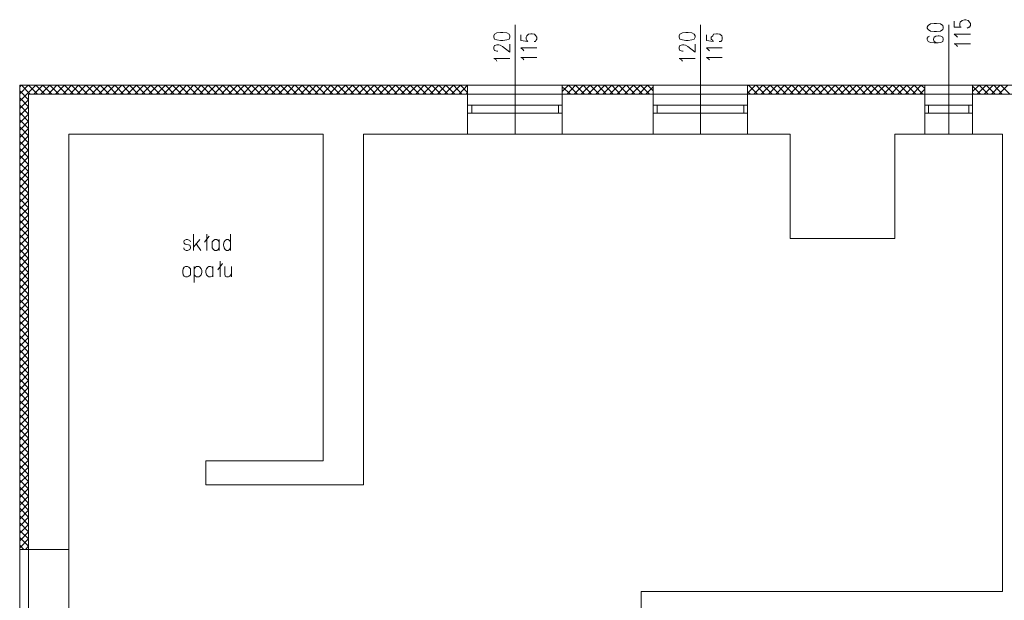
# Model space of a CAD drawing. Header units: centimetres. Extents: x -16053 to 7031, y -7778 to 254.
# Tile 8 of 256: x -14317 to -13070, y -5552 to -4817. Entities that reach past the tile are written whole.
import ezdxf

# ---------------------------------------------------------------- set-up
doc = ezdxf.new("R2010")
doc.units = ezdxf.units.CM
doc.header["$MEASUREMENT"] = 0
doc.layers.add('konstrukcja', color=250, linetype='CONTINUOUS', lineweight=15)

msp = doc.modelspace()

# ---------------------------------------------------------------- linework, layer by layer
at = {"layer": 'konstrukcja', "linetype": 'Continuous'}
for points in [[(-13689.12, -4961.66), (-13689.12, -4823.152)], [(-13454.493, -4961.66), (-13454.493, -4823.152)], [(-13167.329, -4827.331), (-13166.135, -4829.122), (-13163.15, -4830.913), (-13158.374, -4831.51), (-13155.389, -4831.51), (-13150.613, -4830.913), (-13147.628, -4829.122), (-13147.031, -4827.331), (-13147.031, -4826.137), (-13147.628, -4823.749), (-13150.613, -4821.958), (-13155.389, -4821.361), (-13158.374, -4821.361), (-13163.15, -4821.958), (-13166.135, -4823.749), (-13167.329, -4826.137), (-13167.329, -4827.331)], [(-13139.866, -4961.66), (-13139.866, -4823.152)], [(-13133.299, -4818.376), (-13133.299, -4826.137), (-13124.344, -4826.137), (-13125.538, -4826.137), (-13126.135, -4823.749), (-13126.135, -4821.361), (-13125.538, -4819.57), (-13123.15, -4817.779), (-13120.165, -4816.585), (-13118.374, -4816.585), (-13115.389, -4817.779), (-13113.598, -4819.57), (-13112.404, -4821.361), (-13112.404, -4823.749), (-13113.598, -4826.137), (-13114.792, -4826.137), (-13116.583, -4827.331)], [(-13715.986, -4838.674), (-13715.389, -4841.063), (-13712.404, -4842.257), (-13707.628, -4842.854), (-13704.643, -4842.854), (-13699.866, -4842.257), (-13696.881, -4841.063), (-13695.687, -4838.674), (-13695.687, -4836.883), (-13696.881, -4835.092), (-13699.866, -4833.301), (-13704.643, -4832.704), (-13707.628, -4832.704), (-13712.404, -4833.301), (-13715.389, -4835.092), (-13715.986, -4836.883), (-13715.986, -4838.674)], [(-13681.956, -4835.689), (-13681.956, -4842.854), (-13673.001, -4844.048), (-13674.195, -4842.854), (-13675.389, -4841.063), (-13675.389, -4838.674), (-13674.195, -4836.883), (-13672.404, -4835.092), (-13669.419, -4834.495), (-13667.628, -4834.495), (-13664.643, -4835.092), (-13662.852, -4836.883), (-13661.658, -4838.674), (-13661.658, -4841.063), (-13662.852, -4842.854), (-13663.449, -4844.048), (-13665.24, -4844.048)], [(-13481.359, -4838.674), (-13480.762, -4841.063), (-13477.18, -4842.257), (-13473.001, -4842.854), (-13470.016, -4842.854), (-13465.24, -4842.257), (-13462.255, -4841.063), (-13461.06, -4838.674), (-13461.06, -4836.883), (-13462.255, -4835.092), (-13465.24, -4833.301), (-13470.016, -4832.704), (-13473.001, -4832.704), (-13477.18, -4833.301), (-13480.762, -4835.092), (-13481.359, -4836.883), (-13481.359, -4838.674)], [(-13446.732, -4835.689), (-13446.732, -4842.854), (-13438.374, -4844.048), (-13438.971, -4842.854), (-13440.762, -4841.063), (-13440.762, -4838.674), (-13438.971, -4836.883), (-13437.777, -4835.092), (-13434.195, -4834.495), (-13433.001, -4834.495), (-13430.016, -4835.092), (-13427.628, -4836.883), (-13427.031, -4838.674), (-13427.031, -4841.063), (-13427.628, -4842.854), (-13428.822, -4844.048), (-13430.613, -4844.048)], [(-13164.344, -4837.48), (-13166.135, -4838.077), (-13167.329, -4839.869), (-13167.329, -4841.66), (-13166.135, -4844.048), (-13163.15, -4845.242), (-13158.374, -4845.839), (-13153.598, -4845.839), (-13150.016, -4845.242), (-13147.628, -4844.048), (-13147.031, -4841.66), (-13147.031, -4841.063), (-13147.628, -4838.674), (-13150.016, -4837.48), (-13152.404, -4836.883), (-13153.598, -4836.883), (-13156.583, -4837.48), (-13158.374, -4838.674), (-13159.568, -4841.063), (-13159.568, -4841.66), (-13158.374, -4844.048), (-13156.583, -4845.242), (-13153.598, -4845.839)], [(-13129.12, -4838.674), (-13130.314, -4837.48), (-13133.299, -4835.092), (-13112.404, -4835.092)], [(-13711.21, -4856.585), (-13712.404, -4856.585), (-13713.598, -4855.988), (-13715.389, -4855.391), (-13715.986, -4853.6), (-13715.986, -4851.212), (-13715.389, -4849.421), (-13713.598, -4848.824), (-13712.404, -4848.227), (-13710.016, -4848.227), (-13708.225, -4848.824), (-13705.24, -4850.615), (-13695.687, -4857.779), (-13695.687, -4847.63)], [(-13476.583, -4856.585), (-13477.18, -4856.585), (-13478.971, -4855.988), (-13480.762, -4855.391), (-13481.359, -4853.6), (-13481.359, -4851.212), (-13480.762, -4849.421), (-13478.971, -4848.824), (-13477.18, -4848.227), (-13475.389, -4848.227), (-13473.598, -4848.824), (-13470.613, -4850.615), (-13461.06, -4857.779), (-13461.06, -4847.63)], [(-13129.12, -4850.615), (-13130.314, -4848.824), (-13133.299, -4847.033), (-13112.404, -4847.033)], [(-13678.374, -4855.988), (-13678.971, -4854.794), (-13681.956, -4852.406), (-13661.658, -4852.406)], [(-13443.15, -4855.988), (-13444.344, -4854.794), (-13446.732, -4852.406), (-13427.031, -4852.406)], [(-13712.404, -4869.122), (-13713.001, -4867.331), (-13715.986, -4865.54), (-13695.687, -4865.54)], [(-13678.374, -4867.331), (-13678.971, -4866.137), (-13681.956, -4864.346), (-13661.658, -4864.346)], [(-13477.18, -4869.122), (-13478.374, -4867.331), (-13481.359, -4865.54), (-13461.06, -4865.54)], [(-13443.15, -4867.331), (-13444.344, -4866.137), (-13446.732, -4864.346), (-13427.031, -4864.346)], [(-14316.583, -4901.361), (-14314.792, -4899.57)], [(-14316.583, -4910.316), (-14305.837, -4899.57)], [(-14316.583, -4919.869), (-14296.284, -4899.57)], [(-13021.06, -4910.913), (-13021.06, -4899.57), (-14316.583, -4899.57), (-14316.583, -6267.331), (-13021.06, -6267.331), (-13021.06, -6256.585)], [(-14303.449, -4910.913), (-14314.195, -4899.57)], [(-14293.896, -4910.913), (-14305.24, -4899.57)], [(-14298.672, -4910.913), (-14287.329, -4899.57)], [(-14284.941, -4910.913), (-14296.284, -4899.57)], [(-14289.717, -4910.913), (-14278.374, -4899.57)], [(-14275.986, -4910.913), (-14287.329, -4899.57)], [(-14280.165, -4910.913), (-14269.419, -4899.57)], [(-14267.031, -4910.913), (-14278.374, -4899.57)], [(-14271.21, -4910.913), (-14259.866, -4899.57)], [(-14257.478, -4910.913), (-14268.822, -4899.57)], [(-14261.658, -4910.913), (-14250.911, -4899.57)], [(-14248.523, -4910.913), (-14259.866, -4899.57)], [(-14252.702, -4910.913), (-14241.956, -4899.57)], [(-14239.568, -4910.913), (-14250.911, -4899.57)], [(-14243.747, -4910.913), (-14233.001, -4899.57)], [(-14230.613, -4910.913), (-14241.956, -4899.57)], [(-14234.792, -4910.913), (-14223.449, -4899.57)], [(-14221.06, -4910.913), (-14232.404, -4899.57)], [(-14225.24, -4910.913), (-14214.493, -4899.57)], [(-14212.105, -4910.913), (-14223.449, -4899.57)], [(-14216.284, -4910.913), (-14204.941, -4899.57)], [(-14203.15, -4910.913), (-14214.493, -4899.57)], [(-14207.329, -4910.913), (-14195.986, -4899.57)], [(-14194.195, -4910.913), (-14204.941, -4899.57)], [(-14198.374, -4910.913), (-14187.031, -4899.57)], [(-14185.24, -4910.913), (-14195.986, -4899.57)], [(-14188.822, -4910.913), (-14177.478, -4899.57)], [(-14175.687, -4910.913), (-14186.434, -4899.57)], [(-14179.866, -4910.913), (-14168.523, -4899.57)], [(-14166.732, -4910.913), (-14177.478, -4899.57)], [(-14170.911, -4910.913), (-14159.568, -4899.57)], [(-14157.777, -4910.913), (-14168.523, -4899.57)], [(-14161.956, -4910.913), (-14150.613, -4899.57)], [(-14148.225, -4910.913), (-14159.568, -4899.57)], [(-14153.001, -4910.913), (-14141.658, -4899.57)], [(-14139.269, -4910.913), (-14150.613, -4899.57)], [(-14143.449, -4910.913), (-14132.105, -4899.57)], [(-14129.717, -4910.913), (-14141.06, -4899.57)], [(-14134.493, -4910.913), (-14123.15, -4899.57)], [(-14120.762, -4910.913), (-14132.105, -4899.57)], [(-14125.538, -4910.913), (-14114.195, -4899.57)], [(-14111.807, -4910.913), (-14123.15, -4899.57)], [(-14115.986, -4910.913), (-14105.24, -4899.57)], [(-14102.852, -4910.913), (-14114.195, -4899.57)], [(-14107.031, -4910.913), (-14096.284, -4899.57)], [(-14093.299, -4910.913), (-14104.643, -4899.57)], [(-14097.478, -4910.913), (-14086.732, -4899.57)], [(-14084.344, -4910.913), (-14095.687, -4899.57)], [(-14088.523, -4910.913), (-14077.777, -4899.57)], [(-14075.389, -4910.913), (-14086.732, -4899.57)], [(-14079.568, -4910.913), (-14068.225, -4899.57)], [(-14066.434, -4910.913), (-14077.777, -4899.57)], [(-14070.613, -4910.913), (-14059.269, -4899.57)], [(-14057.478, -4910.913), (-14068.225, -4899.57)], [(-14061.06, -4910.913), (-14050.314, -4899.57)], [(-14047.926, -4910.913), (-14059.269, -4899.57)], [(-14052.105, -4910.913), (-14040.762, -4899.57)], [(-14038.971, -4910.913), (-14050.314, -4899.57)], [(-14043.15, -4910.913), (-14031.807, -4899.57)], [(-14030.016, -4910.913), (-14040.762, -4899.57)], [(-14034.195, -4910.913), (-14022.852, -4899.57)], [(-14021.06, -4910.913), (-14031.807, -4899.57)], [(-14025.24, -4910.913), (-14013.896, -4899.57)], [(-14011.508, -4910.913), (-14022.852, -4899.57)], [(-14015.687, -4910.913), (-14004.344, -4899.57)], [(-14002.553, -4910.913), (-14013.299, -4899.57)], [(-14006.732, -4910.913), (-13995.389, -4899.57)], [(-13993.001, -4910.913), (-14004.344, -4899.57)], [(-13997.777, -4910.913), (-13986.434, -4899.57)], [(-13984.046, -4910.913), (-13995.389, -4899.57)], [(-13988.822, -4910.913), (-13977.478, -4899.57)], [(-13975.09, -4910.913), (-13986.434, -4899.57)], [(-13979.269, -4910.913), (-13968.523, -4899.57)], [(-13965.538, -4910.913), (-13976.881, -4899.57)], [(-13970.314, -4910.913), (-13958.971, -4899.57)], [(-13956.583, -4910.913), (-13967.926, -4899.57)], [(-13960.762, -4910.913), (-13950.016, -4899.57)], [(-13947.628, -4910.913), (-13958.971, -4899.57)], [(-13951.807, -4910.913), (-13941.06, -4899.57)], [(-13938.672, -4910.913), (-13950.016, -4899.57)], [(-13942.852, -4910.913), (-13932.105, -4899.57)], [(-13929.717, -4910.913), (-13941.06, -4899.57)], [(-13933.299, -4910.913), (-13922.553, -4899.57)], [(-13920.165, -4910.913), (-13931.508, -4899.57)], [(-13924.344, -4910.913), (-13913.598, -4899.57)], [(-13911.21, -4910.913), (-13922.553, -4899.57)], [(-13915.389, -4910.913), (-13904.046, -4899.57)], [(-13902.255, -4910.913), (-13913.598, -4899.57)], [(-13906.434, -4910.913), (-13895.09, -4899.57)], [(-13893.299, -4910.913), (-13904.046, -4899.57)], [(-13897.478, -4910.913), (-13886.135, -4899.57)], [(-13884.344, -4910.913), (-13895.09, -4899.57)], [(-13887.926, -4910.913), (-13876.583, -4899.57)], [(-13874.792, -4910.913), (-13885.538, -4899.57)], [(-13878.971, -4910.913), (-13867.628, -4899.57)], [(-13865.837, -4910.913), (-13876.583, -4899.57)], [(-13870.016, -4910.913), (-13858.672, -4899.57)], [(-13856.881, -4910.913), (-13867.628, -4899.57)], [(-13861.06, -4910.913), (-13849.717, -4899.57)], [(-13847.329, -4910.913), (-13858.672, -4899.57)], [(-13852.105, -4910.913), (-13840.762, -4899.57)], [(-13838.374, -4910.913), (-13849.12, -4899.57)], [(-13842.553, -4910.913), (-13831.21, -4899.57)], [(-13828.822, -4910.913), (-13840.165, -4899.57)], [(-13833.598, -4910.913), (-13822.255, -4899.57)], [(-13819.866, -4910.913), (-13831.21, -4899.57)], [(-13824.643, -4910.913), (-13813.299, -4899.57)], [(-13810.911, -4910.913), (-13822.255, -4899.57)], [(-13815.09, -4910.913), (-13804.344, -4899.57)], [(-13801.956, -4910.913), (-13813.299, -4899.57)], [(-13806.135, -4910.913), (-13794.792, -4899.57)], [(-13792.404, -4910.913), (-13803.747, -4899.57)], [(-13796.583, -4910.913), (-13785.837, -4899.57)], [(-13783.449, -4910.913), (-13794.792, -4899.57)], [(-13787.628, -4910.913), (-13776.881, -4899.57)], [(-13774.493, -4910.913), (-13785.837, -4899.57)], [(-13778.672, -4910.913), (-13767.329, -4899.57)], [(-13765.538, -4910.913), (-13776.881, -4899.57)], [(-13769.717, -4910.913), (-13758.374, -4899.57)], [(-13756.583, -4910.913), (-13767.329, -4899.57)], [(-13760.165, -4910.913), (-13749.419, -4899.57)], [(-13749.419, -4908.525), (-13758.374, -4899.57)], [(-13749.419, -4910.913), (-13749.419, -4899.57)], [(-13629.419, -4907.331), (-13621.658, -4899.57)], [(-13629.419, -4910.913), (-13629.419, -4899.57)], [(-13623.449, -4910.913), (-13612.702, -4899.57)], [(-13610.314, -4910.913), (-13621.658, -4899.57)], [(-13614.493, -4910.913), (-13603.15, -4899.57)], [(-13601.359, -4910.913), (-13612.702, -4899.57)], [(-13605.538, -4910.913), (-13594.195, -4899.57)], [(-13592.404, -4910.913), (-13603.15, -4899.57)], [(-13596.583, -4910.913), (-13585.24, -4899.57)], [(-13582.852, -4910.913), (-13594.195, -4899.57)], [(-13587.031, -4910.913), (-13575.687, -4899.57)], [(-13573.896, -4910.913), (-13584.643, -4899.57)], [(-13578.075, -4910.913), (-13566.732, -4899.57)], [(-13564.941, -4910.913), (-13575.687, -4899.57)], [(-13569.12, -4910.913), (-13557.777, -4899.57)], [(-13555.986, -4910.913), (-13566.732, -4899.57)], [(-13560.165, -4910.913), (-13548.822, -4899.57)], [(-13546.434, -4910.913), (-13557.777, -4899.57)], [(-13550.613, -4910.913), (-13539.269, -4899.57)], [(-13537.478, -4910.913), (-13548.225, -4899.57)], [(-13541.658, -4910.913), (-13530.314, -4899.57)], [(-13527.926, -4910.913), (-13539.269, -4899.57)], [(-13532.702, -4910.913), (-13521.359, -4899.57)], [(-13518.971, -4910.913), (-13530.314, -4899.57)], [(-13514.195, -4906.734), (-13521.359, -4899.57)], [(-13514.195, -4910.913), (-13514.195, -4899.57)], [(-13394.792, -4900.167), (-13393.598, -4899.57)], [(-13394.792, -4909.719), (-13384.643, -4899.57)], [(-13394.792, -4910.913), (-13394.792, -4899.57)], [(-13382.255, -4910.913), (-13393.598, -4899.57)], [(-13387.031, -4910.913), (-13375.687, -4899.57)], [(-13373.299, -4910.913), (-13384.046, -4899.57)], [(-13377.478, -4910.913), (-13366.135, -4899.57)], [(-13363.747, -4910.913), (-13375.09, -4899.57)], [(-13368.523, -4910.913), (-13357.18, -4899.57)], [(-13354.792, -4910.913), (-13366.135, -4899.57)], [(-13358.971, -4910.913), (-13348.225, -4899.57)], [(-13345.837, -4910.913), (-13357.18, -4899.57)], [(-13350.016, -4910.913), (-13339.269, -4899.57)], [(-13336.881, -4910.913), (-13348.225, -4899.57)], [(-13341.06, -4910.913), (-13330.314, -4899.57)], [(-13327.329, -4910.913), (-13338.672, -4899.57)], [(-13331.508, -4910.913), (-13320.762, -4899.57)], [(-13318.374, -4910.913), (-13329.717, -4899.57)], [(-13322.553, -4910.913), (-13311.807, -4899.57)], [(-13309.419, -4910.913), (-13320.762, -4899.57)], [(-13313.598, -4910.913), (-13302.255, -4899.57)], [(-13300.463, -4910.913), (-13311.807, -4899.57)], [(-13304.643, -4910.913), (-13293.299, -4899.57)], [(-13291.508, -4910.913), (-13302.255, -4899.57)], [(-13295.09, -4910.913), (-13283.747, -4899.57)], [(-13281.956, -4910.913), (-13293.299, -4899.57)], [(-13286.135, -4910.913), (-13274.792, -4899.57)], [(-13273.001, -4910.913), (-13283.747, -4899.57)], [(-13277.18, -4910.913), (-13265.837, -4899.57)], [(-13264.046, -4910.913), (-13274.792, -4899.57)], [(-13268.225, -4910.913), (-13256.881, -4899.57)], [(-13255.09, -4910.913), (-13265.837, -4899.57)], [(-13259.269, -4910.913), (-13247.926, -4899.57)], [(-13245.538, -4910.913), (-13256.284, -4899.57)], [(-13249.717, -4910.913), (-13238.374, -4899.57)], [(-13236.583, -4910.913), (-13247.329, -4899.57)], [(-13240.762, -4910.913), (-13229.419, -4899.57)], [(-13227.031, -4910.913), (-13238.374, -4899.57)], [(-13231.807, -4910.913), (-13220.463, -4899.57)], [(-13218.075, -4910.913), (-13229.419, -4899.57)], [(-13222.852, -4910.913), (-13211.508, -4899.57)], [(-13209.12, -4910.913), (-13220.463, -4899.57)], [(-13213.299, -4910.913), (-13202.553, -4899.57)], [(-13199.568, -4910.913), (-13210.911, -4899.57)], [(-13204.344, -4910.913), (-13193.001, -4899.57)], [(-13190.613, -4910.913), (-13201.956, -4899.57)], [(-13194.792, -4910.913), (-13184.046, -4899.57)], [(-13181.658, -4910.913), (-13193.001, -4899.57)], [(-13185.837, -4910.913), (-13175.09, -4899.57)], [(-13172.702, -4910.913), (-13184.046, -4899.57)], [(-13170.314, -4903.749), (-13175.09, -4899.57)], [(-13170.314, -4910.913), (-13170.314, -4899.57)], [(-13110.016, -4907.331), (-13101.658, -4899.57)], [(-13110.016, -4910.913), (-13110.016, -4899.57)], [(-13104.046, -4910.913), (-13092.702, -4899.57)], [(-13090.314, -4910.913), (-13101.658, -4899.57)], [(-13095.09, -4910.913), (-13083.747, -4899.57)], [(-13081.359, -4910.913), (-13092.702, -4899.57)], [(-13086.135, -4910.913), (-13074.792, -4899.57)], [(-13072.404, -4910.913), (-13083.15, -4899.57)], [(-13076.583, -4910.913), (-13065.24, -4899.57)], [(-13062.852, -4910.913), (-13074.195, -4899.57)], [(-14305.24, -4918.077), (-14316.583, -4906.734)], [(-13749.419, -4910.913), (-14305.24, -4910.913), (-14305.24, -6256.585), (-14067.031, -6256.585), (-14067.031, -6205.839)], [(-13751.21, -4910.913), (-13749.419, -4908.525)], [(-13749.419, -4910.913), (-13749.419, -4961.66)], [(-13749.419, -4910.913), (-13629.419, -4910.913)], [(-13619.269, -4910.913), (-13629.419, -4901.361)], [(-13628.822, -4910.913), (-13629.419, -4910.316)], [(-13629.419, -4961.66), (-13629.419, -4910.913)], [(-13629.419, -4910.913), (-13514.195, -4910.913)], [(-13523.747, -4910.913), (-13514.195, -4901.361)], [(-13514.195, -4910.913), (-13514.195, -4961.66)], [(-13514.195, -4910.913), (-13394.792, -4910.913)], [(-13391.21, -4910.913), (-13394.792, -4907.928)], [(-13394.792, -4961.66), (-13394.792, -4910.913)], [(-13394.792, -4910.913), (-13170.314, -4910.913)], [(-13176.881, -4910.913), (-13170.314, -4904.346)], [(-13170.314, -4961.66), (-13170.314, -4910.913)], [(-13170.314, -4910.913), (-13110.016, -4910.913)], [(-13071.807, -4910.913), (-13021.06, -4910.913), (-13021.06, -6256.585), (-13147.628, -6256.585)], [(-13099.866, -4910.913), (-13110.016, -4900.764)], [(-13108.822, -4910.913), (-13110.016, -4909.719)], [(-13110.016, -4910.913), (-13110.016, -4961.66)], [(-13110.016, -4910.913), (-13071.807, -4910.913)], [(-13110.016, -4940.764), (-13110.016, -4910.913)], [(-14305.24, -4927.033), (-14316.583, -4915.689)], [(-14316.583, -4928.824), (-14305.24, -4918.077)], [(-14305.24, -4935.988), (-14316.583, -4924.645)], [(-13749.419, -4924.645), (-13749.419, -4934.794), (-13744.046, -4934.794), (-13744.046, -4924.645), (-13749.419, -4924.645)], [(-13744.046, -4934.794), (-13634.195, -4934.794), (-13634.195, -4924.645), (-13744.046, -4924.645)], [(-13634.195, -4924.645), (-13634.195, -4934.794), (-13629.419, -4934.794), (-13629.419, -4924.645), (-13634.195, -4924.645)], [(-13514.195, -4924.645), (-13514.195, -4934.794), (-13509.419, -4934.794), (-13509.419, -4924.645), (-13514.195, -4924.645)], [(-13509.419, -4934.794), (-13399.568, -4934.794), (-13399.568, -4924.645), (-13509.419, -4924.645)], [(-13399.568, -4924.645), (-13399.568, -4934.794), (-13394.792, -4934.794), (-13394.792, -4924.645), (-13399.568, -4924.645)], [(-13170.314, -4924.645), (-13170.314, -4934.794), (-13165.538, -4934.794), (-13165.538, -4924.645), (-13170.314, -4924.645)], [(-13170.314, -4934.794), (-13114.792, -4934.794), (-13114.792, -4924.645), (-13170.314, -4924.645)], [(-13114.792, -4924.645), (-13114.792, -4934.794), (-13110.016, -4934.794), (-13110.016, -4924.645), (-13114.792, -4924.645)], [(-14316.583, -4937.779), (-14305.24, -4927.033)], [(-14305.24, -4945.54), (-14316.583, -4934.197)], [(-14316.583, -4947.331), (-14305.24, -4935.988)], [(-14305.24, -4954.495), (-14316.583, -4943.152)], [(-14316.583, -4956.286), (-14305.24, -4944.943)], [(-14305.24, -4963.451), (-14316.583, -4952.107)], [(-14316.583, -4965.839), (-14305.24, -4954.495)], [(-14305.24, -4972.406), (-14316.583, -4961.063)], [(-13881.359, -4961.66), (-13881.359, -5405.242), (-14080.762, -5405.242), (-14080.762, -5374.794), (-13932.105, -5374.794), (-13932.105, -4961.66), (-14254.493, -4961.66), (-14254.493, -5621.361), (-14051.508, -5621.361), (-14051.508, -5651.809), (-14254.493, -5651.809), (-14254.493, -6205.839), (-14111.21, -6205.839), (-14111.21, -5751.51), (-14080.762, -5751.51), (-14080.762, -6205.839)], [(-13749.419, -4961.66), (-13881.359, -4961.66)], [(-13749.419, -4961.66), (-13629.419, -4961.66)], [(-13514.195, -4961.66), (-13629.419, -4961.66)], [(-13514.195, -4961.66), (-13394.792, -4961.66)], [(-13208.523, -4961.66), (-13208.523, -5093.6), (-13341.06, -5093.6), (-13341.06, -4961.66), (-13394.792, -4961.66)], [(-13170.314, -4961.66), (-13208.523, -4961.66)], [(-13170.314, -4961.66), (-13110.016, -4961.66)], [(-13071.807, -5540.167), (-13071.807, -4961.66), (-13110.016, -4961.66)], [(-14316.583, -4974.794), (-14305.24, -4963.451)], [(-14305.24, -4981.958), (-14316.583, -4970.615)], [(-14316.583, -4983.749), (-14305.24, -4972.406)], [(-14305.24, -4990.913), (-14316.583, -4979.57)], [(-14316.583, -4992.704), (-14305.24, -4981.361)], [(-14305.24, -4999.869), (-14316.583, -4988.525)], [(-14316.583, -5001.66), (-14305.24, -4990.316)], [(-14305.24, -5008.824), (-14316.583, -4998.077)], [(-14316.583, -5011.212), (-14305.24, -4999.869)], [(-14305.24, -5017.779), (-14316.583, -5007.033)], [(-14316.583, -5020.167), (-14305.24, -5008.824)], [(-14305.24, -5027.331), (-14316.583, -5015.988)], [(-14316.583, -5029.122), (-14305.24, -5017.779)], [(-14305.24, -5036.286), (-14316.583, -5025.54)], [(-14316.583, -5038.077), (-14305.24, -5026.734)], [(-14305.24, -5045.242), (-14316.583, -5034.495)], [(-14316.583, -5047.63), (-14305.24, -5036.286)], [(-14305.24, -5054.794), (-14316.583, -5043.451)], [(-14316.583, -5056.585), (-14305.24, -5045.242)], [(-14305.24, -5063.749), (-14316.583, -5052.406)], [(-14316.583, -5065.54), (-14305.24, -5054.794)], [(-14305.24, -5073.301), (-14316.583, -5061.958)], [(-14316.583, -5074.495), (-14305.24, -5063.749)], [(-14305.24, -5082.257), (-14316.583, -5070.913)], [(-14316.583, -5084.048), (-14305.24, -5072.704)], [(-14305.24, -5091.212), (-14316.583, -5079.869)], [(-14316.583, -5093.003), (-14305.24, -5082.257)], [(-14305.24, -5100.167), (-14316.583, -5088.824)], [(-14316.583, -5101.958), (-14305.24, -5091.212)], [(-14305.24, -5109.719), (-14316.583, -5098.376)], [(-14100.463, -5097.779), (-14101.06, -5095.988), (-14104.046, -5094.794), (-14105.837, -5094.794), (-14108.225, -5095.988), (-14108.822, -5097.779), (-14108.225, -5099.57), (-14107.031, -5100.764), (-14102.852, -5101.361), (-14101.06, -5101.958), (-14100.463, -5104.346), (-14100.463, -5105.54), (-14101.06, -5107.331), (-14104.046, -5108.525), (-14105.837, -5108.525), (-14108.225, -5107.331), (-14108.822, -5105.54)], [(-14096.284, -5108.525), (-14096.284, -5088.227)], [(-14088.523, -5094.794), (-14096.284, -5104.346)], [(-14082.553, -5098.376), (-14076.583, -5090.615)], [(-14079.568, -5088.227), (-14079.568, -5108.525)], [(-14064.046, -5097.779), (-14065.24, -5095.988), (-14067.031, -5094.794), (-14069.419, -5094.794), (-14071.21, -5095.988), (-14073.001, -5097.779), (-14073.001, -5100.764), (-14073.001, -5101.958), (-14073.001, -5105.54), (-14071.21, -5107.331), (-14069.419, -5108.525), (-14067.031, -5108.525), (-14065.24, -5107.331), (-14064.046, -5105.54)], [(-14064.046, -5094.794), (-14064.046, -5108.525)], [(-14049.717, -5097.779), (-14050.911, -5095.988), (-14052.702, -5094.794), (-14054.493, -5094.794), (-14056.284, -5095.988), (-14057.478, -5097.779), (-14058.672, -5100.764), (-14058.672, -5101.958), (-14057.478, -5105.54), (-14056.284, -5107.331), (-14054.493, -5108.525), (-14052.702, -5108.525), (-14050.911, -5107.331), (-14049.717, -5105.54)], [(-14049.717, -5088.227), (-14049.717, -5108.525)], [(-14316.583, -5111.51), (-14305.24, -5100.167)], [(-14305.24, -5118.674), (-14316.583, -5107.331)], [(-14316.583, -5120.466), (-14305.24, -5109.122)], [(-14092.702, -5100.764), (-14087.329, -5108.525)], [(-14305.24, -5127.63), (-14316.583, -5116.286)], [(-14316.583, -5129.421), (-14305.24, -5118.077)], [(-14062.852, -5122.257), (-14062.852, -5141.958)], [(-14305.24, -5136.585), (-14316.583, -5125.242)], [(-14316.583, -5138.973), (-14305.24, -5127.63)], [(-14305.24, -5145.54), (-14316.583, -5134.197)], [(-14316.583, -5147.928), (-14305.24, -5136.585)], [(-14106.434, -5128.824), (-14108.225, -5130.018), (-14109.419, -5131.809), (-14110.016, -5134.197), (-14110.016, -5136.585), (-14109.419, -5139.57), (-14108.225, -5141.361), (-14106.434, -5141.958), (-14104.046, -5141.958), (-14102.255, -5141.361), (-14100.463, -5139.57), (-14100.463, -5136.585), (-14100.463, -5134.197), (-14100.463, -5131.809), (-14102.255, -5130.018), (-14104.046, -5128.824), (-14106.434, -5128.824)], [(-14095.687, -5128.824), (-14095.687, -5149.122)], [(-14095.687, -5131.809), (-14093.896, -5130.018), (-14092.702, -5128.824), (-14089.717, -5128.824), (-14088.523, -5130.018), (-14086.732, -5131.809), (-14086.135, -5134.197), (-14086.135, -5136.585), (-14086.732, -5139.57), (-14088.523, -5141.361), (-14089.717, -5141.958), (-14092.702, -5141.958), (-14093.896, -5141.361), (-14095.687, -5139.57)], [(-14071.807, -5131.809), (-14073.001, -5130.018), (-14074.792, -5128.824), (-14077.18, -5128.824), (-14078.374, -5130.018), (-14080.165, -5131.809), (-14080.762, -5134.197), (-14080.762, -5136.585), (-14080.165, -5139.57), (-14078.374, -5141.361), (-14077.18, -5141.958), (-14074.792, -5141.958), (-14073.001, -5141.361), (-14071.807, -5139.57)], [(-14071.807, -5128.824), (-14071.807, -5141.958)], [(-14065.837, -5133.003), (-14059.866, -5125.242)], [(-14056.881, -5128.824), (-14056.881, -5138.376), (-14056.284, -5141.361), (-14054.493, -5141.958), (-14052.105, -5141.958), (-14050.314, -5141.361), (-14048.523, -5138.376)], [(-14048.523, -5128.824), (-14048.523, -5141.958)], [(-14305.24, -5155.092), (-14316.583, -5143.749)], [(-14316.583, -5156.883), (-14305.24, -5145.54)], [(-14305.24, -5164.048), (-14316.583, -5152.704)], [(-14316.583, -5165.839), (-14305.24, -5154.495)], [(-14305.24, -5173.003), (-14316.583, -5162.257)], [(-14316.583, -5175.391), (-14305.24, -5164.048)], [(-14305.24, -5181.958), (-14316.583, -5171.212)], [(-14316.583, -5184.346), (-14305.24, -5173.003)], [(-14305.24, -5191.51), (-14316.583, -5180.167)], [(-14316.583, -5193.301), (-14305.24, -5181.958)], [(-14305.24, -5200.466), (-14316.583, -5189.719)], [(-14316.583, -5202.257), (-14305.24, -5191.51)], [(-14305.24, -5209.421), (-14316.583, -5198.674)], [(-14316.583, -5211.212), (-14305.24, -5200.466)], [(-14305.24, -5218.973), (-14316.583, -5207.63)], [(-14316.583, -5220.764), (-14305.24, -5209.421)], [(-14305.24, -5227.928), (-14316.583, -5216.585)], [(-14316.583, -5229.719), (-14305.24, -5218.973)], [(-14305.24, -5237.48), (-14316.583, -5226.137)], [(-14316.583, -5238.674), (-14305.24, -5227.928)], [(-14305.24, -5246.436), (-14316.583, -5235.092)], [(-14316.583, -5248.227), (-14305.24, -5236.883)], [(-14305.24, -5255.391), (-14316.583, -5244.048)], [(-14316.583, -5257.182), (-14305.24, -5246.436)], [(-14305.24, -5264.346), (-14316.583, -5253.003)], [(-14316.583, -5266.734), (-14305.24, -5255.391)], [(-14305.24, -5273.301), (-14316.583, -5261.958)], [(-14316.583, -5275.689), (-14305.24, -5264.346)], [(-14305.24, -5282.854), (-14316.583, -5271.51)], [(-14316.583, -5284.645), (-14305.24, -5273.301)], [(-14305.24, -5291.809), (-14316.583, -5280.466)], [(-14316.583, -5293.6), (-14305.24, -5282.257)], [(-14305.24, -5300.764), (-14316.583, -5289.421)], [(-14316.583, -5303.152), (-14305.24, -5291.809)], [(-14305.24, -5309.719), (-14316.583, -5298.973)], [(-14316.583, -5312.107), (-14305.24, -5300.764)], [(-14305.24, -5318.674), (-14316.583, -5307.928)], [(-14316.583, -5321.063), (-14305.24, -5309.719)], [(-14305.24, -5328.227), (-14316.583, -5316.883)], [(-14316.583, -5330.018), (-14305.24, -5318.674)], [(-14305.24, -5337.182), (-14316.583, -5326.436)], [(-14316.583, -5338.973), (-14305.24, -5327.63)], [(-14305.24, -5346.137), (-14316.583, -5335.391)], [(-14316.583, -5348.525), (-14305.24, -5337.182)], [(-14305.24, -5355.689), (-14316.583, -5344.346)], [(-14316.583, -5357.48), (-14305.24, -5346.137)], [(-14305.24, -5364.645), (-14316.583, -5353.898)], [(-14316.583, -5366.436), (-14305.24, -5355.689)], [(-14305.24, -5374.197), (-14316.583, -5362.854)], [(-14316.583, -5375.391), (-14305.24, -5364.645)], [(-14305.24, -5383.152), (-14316.583, -5371.809)], [(-14316.583, -5384.943), (-14305.24, -5374.197)], [(-14305.24, -5392.107), (-14316.583, -5380.764)], [(-14316.583, -5393.898), (-14305.24, -5383.152)], [(-14305.24, -5401.063), (-14316.583, -5389.719)], [(-14316.583, -5402.854), (-14305.24, -5392.107)], [(-14305.24, -5410.615), (-14316.583, -5399.271)], [(-14316.583, -5412.406), (-14305.24, -5401.063)], [(-14305.24, -5419.57), (-14316.583, -5408.227)], [(-14316.583, -5421.361), (-14305.24, -5410.018)], [(-14305.24, -5428.525), (-14316.583, -5417.182)], [(-14316.583, -5430.913), (-14305.24, -5419.57)], [(-14305.24, -5437.48), (-14316.583, -5426.137)], [(-14316.583, -5439.869), (-14305.24, -5428.525)], [(-14305.24, -5446.436), (-14316.583, -5435.092)], [(-14316.583, -5448.824), (-14305.24, -5437.48)], [(-14305.24, -5455.988), (-14316.583, -5444.645)], [(-14316.583, -5457.779), (-14305.24, -5446.436)], [(-14305.24, -5464.943), (-14316.583, -5453.6)], [(-14316.583, -5466.734), (-14305.24, -5455.391)], [(-14305.24, -5473.898), (-14316.583, -5463.152)], [(-14316.583, -5476.286), (-14305.24, -5464.943)], [(-14305.24, -5482.854), (-14316.583, -5472.107)], [(-14316.583, -5485.242), (-14305.24, -5473.898)], [(-14311.21, -5487.033), (-14316.583, -5481.66)], [(-14309.419, -5487.033), (-14305.24, -5482.854)], [(-14305.24, -5487.033), (-14316.583, -5487.033)], [(-14254.493, -5562.854), (-14305.24, -5562.854), (-14305.24, -5487.033), (-14254.493, -5487.033), (-14254.493, -5562.854)], [(-13071.807, -5540.167), (-13529.717, -5540.167)], [(-13529.717, -5540.167), (-13529.717, -5733.003), (-13495.09, -5733.003), (-13495.09, -5621.361), (-13071.807, -5621.361)]]:
    msp.add_lwpolyline(points, dxfattribs=at)

doc.saveas('drawing.dxf')
